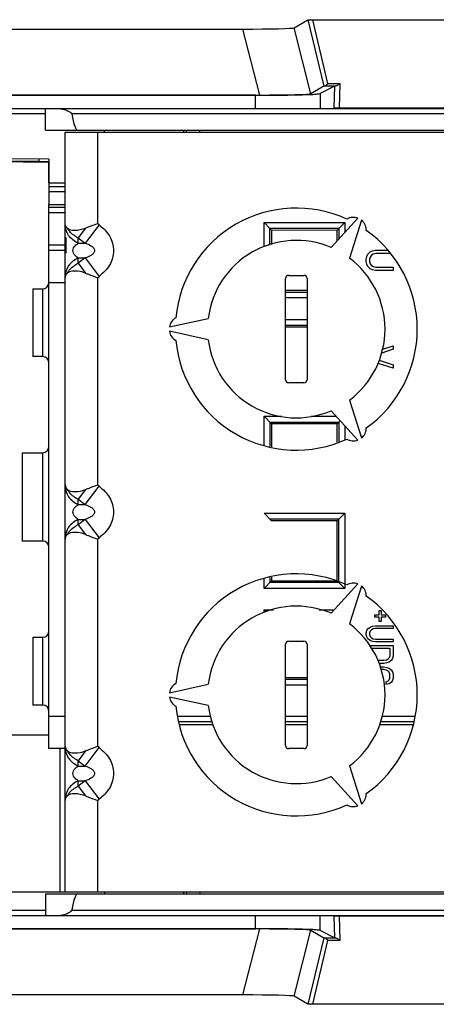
# Model space of a CAD drawing. Header units: millimetres. Extents: x 0 to 594, y 0 to 420.
# Tile 20 of 38: x 269 to 289, y 351 to 397. Entities that reach past the tile are written whole.
import ezdxf

# ---------------------------------------------------------------- set-up
doc = ezdxf.new("R2010")
doc.units = ezdxf.units.MM
doc.header["$LTSCALE"] = 32.67
doc.layers.get('0').update_dxf_attribs({"linetype": 'CONTINUOUS'})

msp = doc.modelspace()

# ---------------------------------------------------------------- linework, layer by layer
at = {"color": 7, "linetype": 'CONTINUOUS'}
for p, q in [((281.9287, 396.3205), (282.5677, 396.6892)), ((282.7929, 396.6956), (291.481, 396.6956)), ((258.1013, 396.2602), (279.5325, 396.2602)), ((283.3032, 393.5994), (282.708, 393.2558)), ((283.8118, 393.5985), (283.1335, 393.2595)), ((257.3205, 393.1896), (280.3119, 393.1949)), ((280.1377, 393.1843), (257.4961, 393.1792)), ((239.7299, 392.5626), (322.3238, 392.5626)), ((270.3662, 391.5626), (270.3662, 392.5626)), ((290.5028, 392.5862), (284.0346, 392.5862)), ((270.3662, 391.5626), (319.648, 391.5626)), ((271.2799, 356.1626), (271.2799, 391.4626)), ((271.2799, 391.4626), (290.2799, 391.4626)), ((273.1162, 391.4626), (273.1162, 391.5626)), ((276.9276, 391.4626), (276.9354, 391.5626)), ((277.5372, 391.5626), (277.5294, 391.4626)), ((270.5299, 390.2126), (240.4799, 390.4749)), ((270.0549, 390.1082), (240.5355, 390.3613)), ((240.5549, 390.3417), (270.5222, 390.0802)), ((270.0549, 390.2168), (270.0549, 390.1082)), ((270.0549, 390.1082), (270.5308, 390.1124)), ((270.5222, 389.1126), (270.5222, 390.0802)), ((270.5299, 390.2126), (270.5299, 388.1126)), ((270.5299, 389.1126), (271.2799, 389.1126)), ((270.5222, 387.9626), (270.5222, 388.1126)), ((270.5299, 388.1126), (271.2799, 388.1061)), ((270.5299, 362.8126), (270.5299, 387.9626)), ((271.2799, 387.9626), (270.5299, 387.9626)), ((280.5299, 386.1449), (280.5299, 387.2626)), ((280.5299, 387.2626), (280.8017, 386.9908)), ((280.5299, 387.2626), (284.2799, 387.2626)), ((283.6442, 386.1086), (284.8928, 387.4712)), ((284.0081, 386.9908), (284.2799, 387.2626)), ((284.2799, 387.2626), (284.2799, 386.8024)), ((285.066, 387.3712), (284.5102, 385.6086)), ((280.8017, 386.2173), (280.8017, 386.9908)), ((280.8017, 386.9908), (280.8832, 386.9086)), ((284.0081, 386.9908), (280.8017, 386.9908)), ((283.922, 386.9047), (280.8832, 386.9093)), ((280.8832, 386.9086), (280.8832, 386.239)), ((283.922, 386.9055), (284.0081, 386.9908)), ((283.922, 386.4118), (283.922, 386.9055)), ((284.0081, 386.9908), (284.0081, 386.5058)), ((271.3222, 386.5549), (271.2799, 386.5549)), ((271.3222, 385.8376), (271.3222, 386.5549)), ((271.2799, 385.9626), (270.5299, 385.9626)), ((285.3597, 385.7953), (285.4661, 385.8995)), ((285.4661, 385.8995), (285.5725, 385.9516)), ((285.5725, 385.9516), (285.7055, 385.9776)), ((285.7055, 385.8214), (285.5991, 385.7953)), ((285.7055, 385.9776), (286.2929, 385.9776)), ((286.3988, 385.8214), (285.7055, 385.8214)), ((285.2799, 385.561), (285.3065, 385.6912)), ((285.2799, 385.4568), (285.2799, 385.561)), ((285.3065, 385.3266), (285.2799, 385.4568)), ((285.3065, 385.6912), (285.3597, 385.7953)), ((285.4661, 385.6651), (285.4395, 385.561)), ((285.4395, 385.561), (285.4395, 385.4568)), ((285.4395, 385.4568), (285.4661, 385.3526)), ((285.5193, 385.7433), (285.4661, 385.6651)), ((285.4661, 385.3526), (285.5193, 385.2745)), ((285.5991, 385.7953), (285.5193, 385.7433)), ((285.3597, 385.2224), (285.3065, 385.3266)), ((285.4661, 385.1183), (285.3597, 385.2224)), ((285.5725, 385.0662), (285.4661, 385.1183)), ((285.5193, 385.2745), (285.5991, 385.2224)), ((285.7055, 385.0401), (285.5725, 385.0662)), ((285.5991, 385.2224), (285.7055, 385.1964)), ((285.7055, 385.1964), (286.5299, 385.1964)), ((286.5299, 385.0401), (285.7055, 385.0401)), ((286.5299, 385.1964), (286.5299, 385.0401)), ((281.5299, 379.9626), (281.5299, 384.6626)), ((281.6799, 384.8126), (282.3799, 384.8126)), ((282.5299, 384.6626), (282.5299, 379.9626)), ((269.7799, 384.1876), (269.7799, 381.0376)), ((269.7799, 384.1876), (270.2299, 384.1876)), ((281.5299, 384.1169), (282.5299, 384.1184)), ((281.5299, 384.0344), (282.5299, 384.0344)), ((282.5299, 383.7626), (281.5299, 383.7626)), ((276.1311, 382.4126), (277.9353, 382.8126)), ((281.5299, 382.7626), (282.5299, 382.7626)), ((277.9353, 381.8126), (276.1311, 382.2126)), ((281.5299, 382.4908), (282.5299, 382.4908)), ((282.5299, 382.4068), (281.5299, 382.4083)), ((286.5299, 381.3764), (285.9616, 381.1863)), ((286.008, 381.3586), (286.5299, 381.5326)), ((286.5299, 381.5326), (286.5299, 381.3764)), ((270.2299, 381.0376), (269.7799, 381.0376)), ((285.8753, 380.8661), (286.5299, 380.6472)), ((286.5299, 380.491), (285.8355, 380.7224)), ((286.5299, 380.6472), (286.5299, 380.491)), ((282.3799, 379.8126), (281.6799, 379.8126)), ((284.5102, 379.0166), (285.066, 377.2541)), ((284.8928, 377.1541), (283.6442, 378.5166)), ((280.5299, 376.9012), (280.5299, 378.2626)), ((280.8832, 377.9093), (280.5299, 378.2626)), ((280.5299, 378.2626), (281.3472, 378.2626)), ((282.7227, 378.2626), (283.8769, 378.2626)), ((283.922, 377.9047), (284.0696, 378.0523)), ((280.8017, 377.9908), (280.8017, 376.8556)), ((280.8017, 377.9908), (284.0081, 377.9908)), ((283.922, 377.9047), (280.8832, 377.9093)), ((280.8832, 377.9086), (280.8832, 376.8419)), ((283.922, 377.0545), (283.922, 377.9055)), ((284.0081, 377.9908), (284.0081, 377.0822)), ((284.2799, 377.8228), (284.2799, 377.1695)), ((269.2799, 376.5626), (269.2799, 372.4626)), ((269.2799, 376.5626), (270.2299, 376.5626)), ((280.5299, 373.7626), (284.2799, 373.7626)), ((280.8832, 373.4093), (280.5299, 373.7626)), ((280.8017, 373.4908), (284.0081, 373.4908)), ((284.2799, 373.7626), (283.922, 373.4047)), ((284.0081, 370.5344), (284.0081, 373.4908)), ((284.2799, 373.7626), (284.2799, 370.2626)), ((283.922, 373.4047), (280.8832, 373.4093)), ((283.922, 370.6198), (283.922, 373.4055)), ((270.2299, 372.4626), (269.2799, 372.4626)), ((280.5299, 370.2626), (280.5299, 370.724)), ((280.8017, 370.7697), (280.8017, 370.5344)), ((280.8832, 370.7834), (280.8832, 370.6167)), ((280.5299, 370.2626), (280.8832, 370.6159)), ((284.2799, 370.2626), (280.5299, 370.2626)), ((284.0081, 370.5344), (280.8017, 370.5344)), ((280.8832, 370.6159), (283.922, 370.6206)), ((283.6442, 369.1086), (284.8928, 370.4712)), ((284.0081, 370.5344), (283.9952, 370.5472)), ((284.2799, 370.2626), (284.0081, 370.5344)), ((285.066, 370.3712), (284.5102, 368.6086)), ((280.5299, 369.2626), (280.9718, 369.2626)), ((280.6229, 369.1697), (280.5299, 369.2626)), ((280.5299, 369.1449), (280.5299, 369.2626)), ((283.0855, 369.2626), (283.7853, 369.2626)), ((285.6799, 369.0276), (285.8799, 369.0276)), ((285.6799, 368.9276), (285.6799, 369.0276)), ((285.8799, 368.9276), (285.6799, 368.9276)), ((285.8799, 369.2276), (285.9799, 369.2276)), ((285.8799, 369.0276), (285.8799, 369.2276)), ((285.8799, 368.7276), (285.8799, 368.9276)), ((285.9799, 369.2276), (285.9799, 369.0276)), ((285.9799, 369.0276), (286.1799, 369.0276)), ((286.1799, 368.9276), (285.9799, 368.9276)), ((285.9799, 368.9276), (285.9799, 368.7276)), ((286.1799, 369.0276), (286.1799, 368.9276)), ((285.3597, 368.3818), (285.4661, 368.4651)), ((285.4661, 368.4651), (285.5725, 368.5068)), ((285.5725, 368.5068), (285.7055, 368.5276)), ((285.7055, 368.5276), (286.5299, 368.5276)), ((285.9799, 368.7276), (285.8799, 368.7276)), ((286.5299, 368.5276), (286.5299, 368.4026)), ((269.7799, 367.9876), (269.7799, 364.8376)), ((269.7799, 367.9876), (270.2299, 367.9876)), ((285.2799, 368.1943), (285.3065, 368.2985)), ((285.2799, 368.111), (285.2799, 368.1943)), ((285.3065, 368.0068), (285.2799, 368.111)), ((285.3065, 368.2985), (285.3597, 368.3818)), ((285.3597, 367.9235), (285.3065, 368.0068)), ((285.4661, 368.2776), (285.4395, 368.1943)), ((285.4395, 368.1943), (285.4395, 368.111)), ((285.4395, 368.111), (285.4661, 368.0276)), ((285.5193, 368.3401), (285.4661, 368.2776)), ((285.4661, 368.0276), (285.5193, 367.9651)), ((285.5991, 368.3818), (285.5193, 368.3401)), ((285.5193, 367.9651), (285.5991, 367.9235)), ((285.7055, 368.4026), (285.5991, 368.3818)), ((286.5299, 368.4026), (285.7055, 368.4026)), ((281.5299, 362.9626), (281.5299, 367.6626)), ((281.6799, 367.8126), (282.3799, 367.8126)), ((282.5299, 367.6626), (282.5299, 362.9626)), ((285.4661, 367.8401), (285.3597, 367.9235)), ((285.4233, 367.611), (286.5299, 367.611)), ((285.5725, 367.7985), (285.4661, 367.8401)), ((285.7055, 367.7776), (285.5725, 367.7985)), ((285.5991, 367.9235), (285.7055, 367.9026)), ((285.7055, 367.9026), (286.5299, 367.9026)), ((286.5299, 367.7776), (285.7055, 367.7776)), ((286.5299, 367.9026), (286.5299, 367.7776)), ((286.5299, 367.611), (286.5299, 367.111)), ((285.4961, 367.486), (286.3704, 367.486)), ((286.3704, 367.111), (286.3438, 367.0276)), ((286.3704, 367.486), (286.3704, 367.111)), ((286.5299, 367.111), (286.5033, 367.0068)), ((286.1044, 366.9026), (285.8357, 366.9026)), ((286.1044, 366.7776), (285.8703, 366.7776)), ((285.9152, 366.611), (286.1044, 366.611)), ((286.2108, 366.9235), (286.1044, 366.9026)), ((286.2374, 366.7985), (286.1044, 366.7776)), ((286.1044, 366.611), (286.2374, 366.5901)), ((286.2108, 366.9235), (286.2906, 366.9651)), ((286.3438, 366.8401), (286.2374, 366.7985)), ((286.2374, 366.5901), (286.3438, 366.5485)), ((286.2906, 366.9651), (286.3438, 367.0276)), ((286.4501, 366.9235), (286.3438, 366.8401)), ((286.5033, 367.0068), (286.4501, 366.9235)), ((286.1044, 366.486), (285.9489, 366.486)), ((286.2108, 366.4651), (286.1044, 366.486)), ((286.2906, 366.4235), (286.2108, 366.4651)), ((286.3438, 366.361), (286.2906, 366.4235)), ((286.3438, 366.5485), (286.4501, 366.4651)), ((286.3704, 366.2776), (286.3438, 366.361)), ((286.3704, 366.0901), (286.3704, 366.2776)), ((286.4501, 366.4651), (286.5033, 366.3818)), ((286.5033, 366.3818), (286.5299, 366.2776)), ((286.5299, 366.2776), (286.5299, 366.0901)), ((276.1311, 365.4126), (277.9353, 365.8126)), ((281.5299, 366.1169), (282.5299, 366.1184)), ((282.5299, 366.0344), (281.5299, 366.0344)), ((282.5299, 365.7626), (281.5299, 365.7626)), ((286.2108, 365.9235), (286.2906, 365.9443)), ((286.2108, 365.7985), (286.2108, 365.9235)), ((286.3438, 365.8193), (286.2108, 365.7985)), ((286.2906, 365.9443), (286.3438, 366.0068)), ((286.3438, 366.0068), (286.3704, 366.0901)), ((286.4501, 365.9026), (286.3438, 365.8193)), ((286.5033, 365.986), (286.4501, 365.9026)), ((286.5299, 366.0901), (286.5033, 365.986)), ((277.9353, 364.8126), (276.1311, 365.2126)), ((270.2299, 364.8376), (269.7799, 364.8376)), ((278.1696, 363.9126), (276.6187, 363.9126)), ((282.5299, 363.9126), (281.5299, 363.9126)), ((287.4688, 363.9126), (285.8878, 363.9126)), ((268.0299, 363.4626), (270.5299, 363.4626)), ((271.2799, 362.8126), (270.5299, 362.8126)), ((282.3799, 362.8126), (281.6799, 362.8126)), ((284.5102, 362.0166), (285.066, 360.2541)), ((284.8928, 360.1541), (283.6442, 361.5166)), ((268.0299, 356.1626), (290.2799, 356.1626)), ((270.3662, 356.0626), (319.648, 356.0626)), ((270.3662, 356.0626), (270.3662, 355.0626)), ((273.1162, 356.1626), (273.1162, 356.0626)), ((276.9354, 356.0626), (276.9276, 356.1626)), ((277.5294, 356.1626), (277.5372, 356.0626)), ((239.7299, 355.0626), (322.3238, 355.0626)), ((284.0346, 355.039), (290.5028, 355.039)), ((280.3119, 354.4304), (257.3205, 354.4357)), ((257.4961, 354.4461), (280.1377, 354.4409)), ((282.708, 354.3695), (283.3032, 354.0259)), ((283.8118, 354.0267), (283.1335, 354.3658)), ((279.5325, 351.3651), (258.1013, 351.3651)), ((282.5677, 350.936), (281.9287, 351.3047)), ((291.481, 350.9297), (282.7929, 350.9297))]:
    msp.add_line(p, q, dxfattribs=at)
at = {"color": 9, "linetype": 'CONTINUOUS'}
for p, q in [((282.5677, 396.6892), (283.3032, 393.5994)), ((283.4996, 393.7271), (282.7929, 396.6956)), ((279.5325, 396.2602), (280.3119, 393.1949)), ((282.708, 393.2558), (281.9287, 396.3205)), ((283.85, 393.6021), (283.3262, 393.6021)), ((283.4996, 393.7271), (284.0691, 393.7271)), ((283.8118, 393.5985), (283.7811, 392.5838)), ((284.0346, 392.5862), (284.0691, 393.7271)), ((280.1377, 392.5626), (280.1377, 393.1843)), ((283.1335, 393.2595), (283.1335, 392.5626)), ((270.3662, 392.3126), (240.4799, 392.3126)), ((318.6562, 392.3214), (271.5855, 392.3214)), ((272.7799, 391.4626), (272.7799, 387.2223)), ((276.7876, 391.5626), (276.7797, 391.4626)), ((270.5299, 388.9489), (271.2799, 388.9489)), ((271.2799, 388.6998), (270.5299, 388.6998)), ((271.2799, 387.7126), (270.5299, 387.7126)), ((272.8588, 387.1631), (272.7799, 387.2223)), ((272.2296, 387.0093), (271.8868, 386.5523)), ((272.8588, 387.1631), (272.2157, 386.3056)), ((271.8868, 386.3056), (271.8868, 386.5523)), ((271.8868, 386.5523), (272.2157, 386.3056)), ((271.8868, 386.3056), (272.2157, 386.3056)), ((271.2799, 386.2126), (270.5299, 386.2126)), ((272.2157, 385.6196), (271.8868, 385.3729)), ((271.8868, 385.3729), (271.8868, 385.6196)), ((271.8868, 385.6196), (272.2157, 385.6196)), ((271.8868, 385.3729), (272.2296, 384.9159)), ((272.2157, 385.6196), (272.8588, 384.7621)), ((271.2799, 384.4626), (270.5299, 384.4626)), ((272.7799, 384.703), (272.8588, 384.7621)), ((272.7799, 384.703), (272.7799, 375.0723)), ((270.2299, 384.1876), (270.2299, 381.0376)), ((270.2299, 376.5626), (270.2299, 372.4626)), ((272.2296, 374.8593), (271.8868, 374.4023)), ((272.2157, 374.1556), (272.8588, 375.0131)), ((272.8588, 375.0131), (272.7799, 375.0723)), ((271.8868, 374.1556), (271.8868, 374.4023)), ((271.8868, 374.4023), (272.2157, 374.1556)), ((271.8868, 374.1556), (272.2157, 374.1556)), ((271.8868, 373.2229), (271.8868, 373.4696)), ((272.2157, 373.4696), (271.8868, 373.2229)), ((271.8868, 373.4696), (272.2157, 373.4696)), ((272.2157, 373.4696), (272.8588, 372.6121)), ((271.8868, 373.2229), (272.2296, 372.7659)), ((272.7799, 372.553), (272.8588, 372.6121)), ((272.7799, 372.553), (272.7799, 362.9223)), ((270.2299, 367.9876), (270.2299, 364.8376)), ((271.2799, 364.3126), (270.5299, 364.3126)), ((276.5295, 364.3254), (278.0622, 364.3254)), ((281.5299, 364.3254), (282.5299, 364.3254)), ((285.999, 364.3254), (287.5369, 364.3254)), ((276.5833, 364.0764), (278.127, 364.0764)), ((281.5299, 364.0764), (282.5299, 364.0764)), ((285.9319, 364.0764), (287.5071, 364.0764)), ((271.0299, 362.8126), (271.0299, 356.1626)), ((272.2296, 362.7093), (271.8868, 362.2523)), ((272.2157, 362.0056), (272.8588, 362.8631)), ((272.8588, 362.8631), (272.7799, 362.9223)), ((271.8868, 362.2523), (272.2157, 362.0056)), ((271.8868, 362.0056), (271.8868, 362.2523)), ((271.8868, 362.0056), (272.2157, 362.0056)), ((271.8868, 361.0729), (271.8868, 361.3196)), ((271.8868, 361.3196), (272.2157, 361.3196)), ((272.2157, 361.3196), (271.8868, 361.0729)), ((272.2157, 361.3196), (272.8588, 360.4621)), ((271.8868, 361.0729), (272.2296, 360.6159)), ((272.7799, 360.403), (272.8588, 360.4621)), ((272.7799, 360.403), (272.7799, 356.1626)), ((276.7797, 356.1626), (276.7876, 356.0626)), ((240.4799, 355.3126), (270.3662, 355.3126)), ((271.5855, 355.3039), (318.6562, 355.3039)), ((280.1377, 354.4409), (280.1377, 355.0626)), ((283.1335, 354.3658), (283.1335, 355.0626)), ((283.7811, 355.0414), (283.8118, 354.0267)), ((284.0691, 353.8982), (284.0346, 355.039)), ((280.3119, 354.4304), (279.5325, 351.3651)), ((281.9287, 351.3047), (282.708, 354.3695)), ((283.3032, 354.0259), (282.5677, 350.936)), ((282.7929, 350.9297), (283.4996, 353.8982)), ((283.3262, 354.0231), (283.85, 354.0231)), ((284.0691, 353.8982), (283.4996, 353.8982))]:
    msp.add_line(p, q, dxfattribs=at)
at = {"color": 7, "linetype": 'CONTINUOUS'}
for centre, radius, start, end in [((282.0299, 382.3126), 5.625, 65.3391, 174.6609), ((284.6836, 386.9088), 0.6, 69.59407, 120.73221), ((284.6836, 386.9088), 0.6, 359.26779, 50.40593), ((282.0299, 382.3126), 5.625, 305.3391, 54.6609), ((282.0299, 382.3126), 4.125, 66.96206, 173.03794), ((282.0299, 382.3126), 4.125, 306.96206, 53.03794), ((270.2299, 384.4876), 0.3, 270, 355.33494), ((281.6799, 384.6626), 0.15, 90, 180), ((282.3799, 384.6626), 0.15, 0, 90), ((276.7227, 382.3126), 0.6, 119.26779, 170.40593), ((276.7227, 382.3126), 0.6, 189.59407, 240.73221), ((282.0299, 382.3126), 5.625, 185.3391, 294.6609), ((282.0299, 382.3126), 4.125, 186.96206, 293.03794), ((270.2299, 380.7376), 0.3, 0, 90), ((281.6799, 379.9626), 0.15, 180, 270), ((282.3799, 379.9626), 0.15, 270, 360), ((284.6836, 377.7164), 0.6, 309.59407, 0.73221), ((284.6836, 377.7164), 0.6, 239.26779, 290.40593), ((270.2299, 376.8626), 0.3, 270, 360), ((270.2299, 372.1626), 0.3, 0, 90), ((282.0299, 365.3126), 5.625, 65.3391, 174.6609), ((284.6836, 369.9088), 0.6, 69.59407, 120.73221), ((284.6836, 369.9088), 0.6, 359.26779, 50.40593), ((282.0299, 365.3126), 5.625, 305.3391, 54.6609), ((282.0299, 365.3126), 4.125, 66.96206, 173.03794), ((282.0299, 365.3126), 4.125, 306.96206, 53.03794), ((270.2299, 368.2876), 0.3, 270, 360), ((281.6799, 367.6626), 0.15, 90, 180), ((282.3799, 367.6626), 0.15, 0, 90), ((276.7227, 365.3126), 0.6, 119.26779, 170.40593), ((276.7227, 365.3126), 0.6, 189.59407, 240.73221), ((270.2299, 364.5376), 0.3, 0, 90), ((282.0299, 365.3126), 5.625, 185.3391, 294.6609), ((282.0299, 365.3126), 4.125, 186.96206, 293.03794), ((281.6799, 362.9626), 0.15, 180, 270), ((282.3799, 362.9626), 0.15, 270, 360), ((284.6836, 360.7164), 0.6, 309.59407, 0.73221), ((284.6836, 360.7164), 0.6, 239.26779, 290.40593)]:
    msp.add_arc(centre, radius, start, end, dxfattribs=at)
for centre, major_axis, ratio, start_param, end_param in [((279.3506, 396.3284), (2.5807, -0.0048), 0.0263814, -1.5002112, -0.0454927), ((280.1301, 393.2631), (2.5806, -0.0042), 0.026381, -1.5002177, -0.0454993), ((271.8662, 434.517), (0, 42.9544), 0.0349208, -3.3298252, -3.1415927), ((284.0308, 392.5837), (0.2501, 0), 0.0101221, 1.555366, 3.0808225), ((271.8662, 313.1082), (0, 42.9544), 0.0349208, 0, 0.1882326), ((284.0308, 355.0416), (0.2501, 0), 0.0101221, -3.0808225, -1.555366), ((280.1301, 354.3622), (2.5806, 0.0042), 0.026381, 0.0454993, 1.5002177), ((279.3506, 351.2968), (2.5807, 0.0048), 0.0263814, 0.0454927, 1.5002112)]:
    msp.add_ellipse(centre, major_axis=major_axis, ratio=ratio, start_param=start_param, end_param=end_param, dxfattribs=at)
for points, knots in [([(282.5677, 396.6892), (282.5728, 396.6922), (282.5955, 396.6905), (282.6397, 396.6952), (282.7097, 396.6948), (282.7633, 396.6956), (282.7929, 396.6956)], [0, 0, 0, 0, 0.0787883, 0.2834651, 0.6057402, 1, 1, 1, 1]), ([(283.3262, 393.6021), (283.3231, 393.6019), (283.3156, 393.601), (283.3072, 393.6017), (283.3032, 393.5994)], [0, 0, 0, 0, 0.3998535, 1, 1, 1, 1]), ([(283.4996, 393.7271), (283.4702, 393.6958), (283.4187, 393.6484), (283.3552, 393.6041), (283.3263, 393.6021)], [0, 0, 0, 0, 0.5967799, 1, 1, 1, 1]), ([(283.85, 393.6021), (283.8448, 393.6019), (283.8322, 393.6006), (283.8186, 393.6019), (283.8118, 393.5985)], [0, 0, 0, 0, 0.4069881, 1, 1, 1, 1]), ([(284.0691, 393.7272), (284.0318, 393.6956), (283.9644, 393.6466), (283.8858, 393.6037), (283.85, 393.6022)], [0, 0, 0, 0, 0.5766462, 1, 1, 1, 1]), ([(280.1377, 393.1843), (280.5084, 393.1844), (281.0476, 393.187), (281.7359, 393.1964), (282.1784, 393.2048), (282.5467, 393.2169), (282.8308, 393.2256), (283.0136, 393.2445), (283.1082, 393.2469), (283.1335, 393.2595)], [0, 0, 0, 0, 0.3708577, 0.5395263, 0.6888664, 0.8134659, 0.9088819, 0.9717561, 1, 1, 1, 1]), ([(270.9986, 392.5626), (271.1019, 392.5626), (271.2593, 392.5202), (271.4345, 392.4467), (271.5304, 392.3915), (271.5803, 392.3496), (271.5855, 392.3214)], [0, 0, 0, 0, 0.4760394, 0.7348901, 0.8674881, 1, 1, 1, 1]), ([(272.2296, 387.0093), (272.2743, 387.0262), (272.4581, 387.0964), (272.6413, 387.1681), (272.7799, 387.2223)], [0, 0, 0, 0, 0.2430946, 1, 1, 1, 1]), ([(271.3845, 387.0093), (271.3722, 387.0211), (271.3301, 387.0658), (271.2982, 387.1215), (271.2872, 387.1645)], [0, 0, 0, 0, 0.2772959, 1, 1, 1, 1]), ([(271.3845, 387.0093), (271.4684, 386.9289), (271.7892, 386.8864), (272.0676, 386.9481), (272.2296, 387.0093)], [0, 0, 0, 0, 0.4015595, 1, 1, 1, 1]), ([(271.3845, 384.9159), (271.3722, 384.9041), (271.3301, 384.8595), (271.2982, 384.8038), (271.2872, 384.7607)], [0, 0, 0, 0, 0.2773057, 1, 1, 1, 1]), ([(272.2296, 384.9159), (272.0676, 384.9772), (271.7892, 385.0388), (271.4684, 384.9963), (271.3845, 384.9159)], [0, 0, 0, 0, 0.598426, 1, 1, 1, 1]), ([(272.2296, 384.9159), (272.2743, 384.899), (272.4581, 384.8289), (272.6413, 384.7572), (272.7799, 384.703)], [0, 0, 0, 0, 0.2430946, 1, 1, 1, 1]), ([(271.2799, 375.0723), (271.2799, 375.0348), (271.2935, 374.9829), (271.3193, 374.9387), (271.3269, 374.9273)], [0, 0, 0, 0, 0.7324053, 1, 1, 1, 1]), ([(271.3845, 374.8593), (271.4684, 374.7789), (271.7892, 374.7364), (272.0676, 374.7981), (272.2296, 374.8593)], [0, 0, 0, 0, 0.4015595, 1, 1, 1, 1]), ([(272.2296, 374.8593), (272.2743, 374.8762), (272.4581, 374.9464), (272.6413, 375.0181), (272.7799, 375.0723)], [0, 0, 0, 0, 0.2430946, 1, 1, 1, 1]), ([(271.3845, 372.7659), (271.3722, 372.7541), (271.3301, 372.7095), (271.2982, 372.6538), (271.2872, 372.6107)], [0, 0, 0, 0, 0.2773057, 1, 1, 1, 1]), ([(272.2296, 372.7659), (272.0676, 372.8272), (271.7892, 372.8888), (271.4684, 372.8463), (271.3845, 372.7659)], [0, 0, 0, 0, 0.598426, 1, 1, 1, 1]), ([(272.2296, 372.7659), (272.2743, 372.749), (272.4581, 372.6789), (272.6413, 372.6072), (272.7799, 372.553)], [0, 0, 0, 0, 0.2430946, 1, 1, 1, 1]), ([(271.2799, 362.9223), (271.2799, 362.8848), (271.2935, 362.8329), (271.3193, 362.7887), (271.3269, 362.7773)], [0, 0, 0, 0, 0.7324053, 1, 1, 1, 1]), ([(271.3845, 362.7093), (271.4684, 362.6289), (271.7892, 362.5864), (272.0676, 362.6481), (272.2296, 362.7093)], [0, 0, 0, 0, 0.4015595, 1, 1, 1, 1]), ([(272.2296, 362.7093), (272.2743, 362.7262), (272.4581, 362.7964), (272.6413, 362.8681), (272.7799, 362.9223)], [0, 0, 0, 0, 0.2430946, 1, 1, 1, 1]), ([(272.2296, 360.6159), (272.0676, 360.6772), (271.7892, 360.7388), (271.4684, 360.6963), (271.3845, 360.6159)], [0, 0, 0, 0, 0.598426, 1, 1, 1, 1]), ([(271.3845, 360.6159), (271.3722, 360.6041), (271.3301, 360.5595), (271.2982, 360.5038), (271.2872, 360.4607)], [0, 0, 0, 0, 0.2773057, 1, 1, 1, 1]), ([(272.2296, 360.6159), (272.2743, 360.599), (272.4581, 360.5289), (272.6413, 360.4572), (272.7799, 360.403)], [0, 0, 0, 0, 0.2430946, 1, 1, 1, 1]), ([(270.9986, 355.0626), (271.1019, 355.0626), (271.2593, 355.105), (271.4345, 355.1785), (271.5304, 355.2337), (271.5803, 355.2756), (271.5855, 355.3039)], [0, 0, 0, 0, 0.4760372, 0.7348866, 0.8674842, 1, 1, 1, 1]), ([(283.1334, 354.3658), (283.1082, 354.3784), (283.0136, 354.3807), (282.8308, 354.3997), (282.5467, 354.4084), (282.1784, 354.4204), (281.7359, 354.4289), (281.0476, 354.4383), (280.5084, 354.4408), (280.1377, 354.4409)], [0, 0, 0, 0, 0.0282324, 0.0911029, 0.1865219, 0.3111227, 0.4604647, 0.6291353, 1, 1, 1, 1]), ([(283.3032, 354.0259), (283.3039, 354.0255), (283.3117, 354.024), (283.3193, 354.0235), (283.3262, 354.0231)], [0, 0, 0, 0, 0.105155, 1, 1, 1, 1]), ([(283.4996, 353.8982), (283.4702, 353.9295), (283.4187, 353.9769), (283.3552, 354.0212), (283.3262, 354.0232)], [0, 0, 0, 0, 0.5966501, 1, 1, 1, 1]), ([(283.85, 354.0231), (283.8449, 354.0233), (283.8324, 354.0246), (283.8187, 354.0233), (283.8118, 354.0267)], [0, 0, 0, 0, 0.3985017, 1, 1, 1, 1]), ([(283.85, 354.0231), (283.8858, 354.0215), (283.9644, 353.9787), (284.0318, 353.9296), (284.0691, 353.8981)], [0, 0, 0, 0, 0.4233469, 1, 1, 1, 1]), ([(282.7929, 350.9297), (282.7633, 350.9297), (282.7096, 350.9304), (282.6397, 350.9301), (282.5955, 350.9347), (282.5728, 350.9331), (282.5677, 350.936)], [0, 0, 0, 0, 0.3943771, 0.7166634, 0.9211884, 1, 1, 1, 1])]:
    msp.add_open_spline(points, degree=3, knots=knots, dxfattribs=at)
for points in [[(271.2872, 387.1645), (271.2825, 387.1833), (271.2799, 387.2029), (271.2799, 387.2223)], [(271.2872, 384.7607), (271.2825, 384.7419), (271.2799, 384.7224), (271.2799, 384.703)], [(271.3269, 374.9273), (271.3434, 374.9026), (271.3631, 374.8799), (271.3845, 374.8593)], [(271.2872, 372.6107), (271.2825, 372.5919), (271.2799, 372.5724), (271.2799, 372.553)], [(271.3269, 362.7773), (271.3434, 362.7526), (271.3631, 362.7299), (271.3845, 362.7093)], [(271.2872, 360.4607), (271.2825, 360.4419), (271.2799, 360.4224), (271.2799, 360.403)]]:
    msp.add_open_spline(points, degree=3, dxfattribs=at)
at = {"color": 9, "linetype": 'CONTINUOUS'}
for points, knots in [([(271.8868, 386.3056), (271.714, 386.3886), (271.4095, 386.6202), (271.2799, 386.9902), (271.2799, 387.1631)], [0, 0, 0, 0, 0.5257857, 1, 1, 1, 1]), ([(271.8868, 386.5523), (271.8324, 386.5784), (271.6336, 386.6904), (271.4651, 386.8619), (271.3845, 387.0093)], [0, 0, 0, 0, 0.2641769, 1, 1, 1, 1]), ([(272.8588, 387.1631), (273.0418, 387.0133), (273.3912, 386.6782), (273.604, 385.9618), (273.3895, 385.2481), (273.0438, 384.9092), (272.8588, 384.7621)], [0, 0, 0, 0, 0.2506563, 0.5002264, 0.7495708, 1, 1, 1, 1]), ([(271.8868, 385.6196), (271.8346, 385.6514), (271.7181, 385.7365), (271.6049, 385.9626), (271.7181, 386.1887), (271.8345, 386.274), (271.8868, 386.3056)], [0, 0, 0, 0, 0.2124001, 0.4998683, 0.7876224, 1, 1, 1, 1]), ([(272.2157, 386.3056), (272.3048, 386.2757), (272.4381, 386.2204), (272.5952, 386.1095), (272.6761, 385.9627), (272.5952, 385.816), (272.4382, 385.7048), (272.3048, 385.6495), (272.2157, 385.6196)], [0, 0, 0, 0, 0.2437508, 0.368934, 0.4999225, 0.6310044, 0.7562641, 1, 1, 1, 1]), ([(271.8868, 385.6196), (271.714, 385.5367), (271.4095, 385.3051), (271.2799, 384.9351), (271.2799, 384.7621)], [0, 0, 0, 0, 0.5257481, 1, 1, 1, 1]), ([(271.3845, 384.9159), (271.4107, 384.9638), (271.5382, 385.1545), (271.73, 385.2977), (271.8868, 385.3729)], [0, 0, 0, 0, 0.2388371, 1, 1, 1, 1]), ([(271.2799, 375.0131), (271.2799, 374.8402), (271.4095, 374.4702), (271.714, 374.2386), (271.8868, 374.1556)], [0, 0, 0, 0, 0.4741762, 1, 1, 1, 1]), ([(271.8868, 374.4023), (271.8324, 374.4284), (271.6336, 374.5404), (271.4651, 374.7119), (271.3845, 374.8593)], [0, 0, 0, 0, 0.2641769, 1, 1, 1, 1]), ([(272.8588, 375.0131), (273.0418, 374.8633), (273.3912, 374.5282), (273.604, 373.8118), (273.3895, 373.0981), (273.0438, 372.7592), (272.8588, 372.6121)], [0, 0, 0, 0, 0.2506563, 0.5002264, 0.7495708, 1, 1, 1, 1]), ([(271.8868, 373.4696), (271.8346, 373.5014), (271.7181, 373.5865), (271.6049, 373.8126), (271.7181, 374.0387), (271.8345, 374.124), (271.8868, 374.1556)], [0, 0, 0, 0, 0.2124001, 0.4998683, 0.7876224, 1, 1, 1, 1]), ([(272.2157, 374.1556), (272.3048, 374.1257), (272.4381, 374.0704), (272.5952, 373.9595), (272.6761, 373.8127), (272.5952, 373.666), (272.4382, 373.5548), (272.3048, 373.4995), (272.2157, 373.4696)], [0, 0, 0, 0, 0.2437508, 0.368934, 0.4999225, 0.6310044, 0.7562641, 1, 1, 1, 1]), ([(271.8868, 373.4696), (271.714, 373.3867), (271.4095, 373.1551), (271.2799, 372.7851), (271.2799, 372.6121)], [0, 0, 0, 0, 0.5257481, 1, 1, 1, 1]), ([(271.3845, 372.7659), (271.4107, 372.8138), (271.5382, 373.0045), (271.73, 373.1477), (271.8868, 373.2229)], [0, 0, 0, 0, 0.2388371, 1, 1, 1, 1]), ([(271.2799, 362.8631), (271.2799, 362.6902), (271.4095, 362.3202), (271.714, 362.0886), (271.8868, 362.0056)], [0, 0, 0, 0, 0.4741762, 1, 1, 1, 1]), ([(271.8868, 362.2523), (271.8324, 362.2784), (271.6336, 362.3904), (271.4651, 362.5619), (271.3845, 362.7093)], [0, 0, 0, 0, 0.2641769, 1, 1, 1, 1]), ([(272.8588, 362.8631), (273.0418, 362.7133), (273.3912, 362.3782), (273.604, 361.6618), (273.3895, 360.9481), (273.0438, 360.6092), (272.8588, 360.4621)], [0, 0, 0, 0, 0.2506563, 0.5002264, 0.7495708, 1, 1, 1, 1]), ([(271.8868, 361.3196), (271.8346, 361.3514), (271.7181, 361.4365), (271.6049, 361.6626), (271.7181, 361.8887), (271.8345, 361.974), (271.8868, 362.0056)], [0, 0, 0, 0, 0.2124001, 0.4998683, 0.7876224, 1, 1, 1, 1]), ([(272.2157, 362.0056), (272.3048, 361.9757), (272.4381, 361.9204), (272.5952, 361.8095), (272.6761, 361.6627), (272.5952, 361.516), (272.4382, 361.4048), (272.3048, 361.3495), (272.2157, 361.3196)], [0, 0, 0, 0, 0.2437508, 0.368934, 0.4999225, 0.6310044, 0.7562641, 1, 1, 1, 1]), ([(271.8868, 361.3196), (271.714, 361.2367), (271.4095, 361.0051), (271.2799, 360.6351), (271.2799, 360.4621)], [0, 0, 0, 0, 0.5257481, 1, 1, 1, 1]), ([(271.3845, 360.6159), (271.4107, 360.6638), (271.5382, 360.8545), (271.73, 360.9977), (271.8868, 361.0729)], [0, 0, 0, 0, 0.2388371, 1, 1, 1, 1])]:
    msp.add_open_spline(points, degree=3, knots=knots, dxfattribs=at)

doc.saveas('drawing.dxf')
